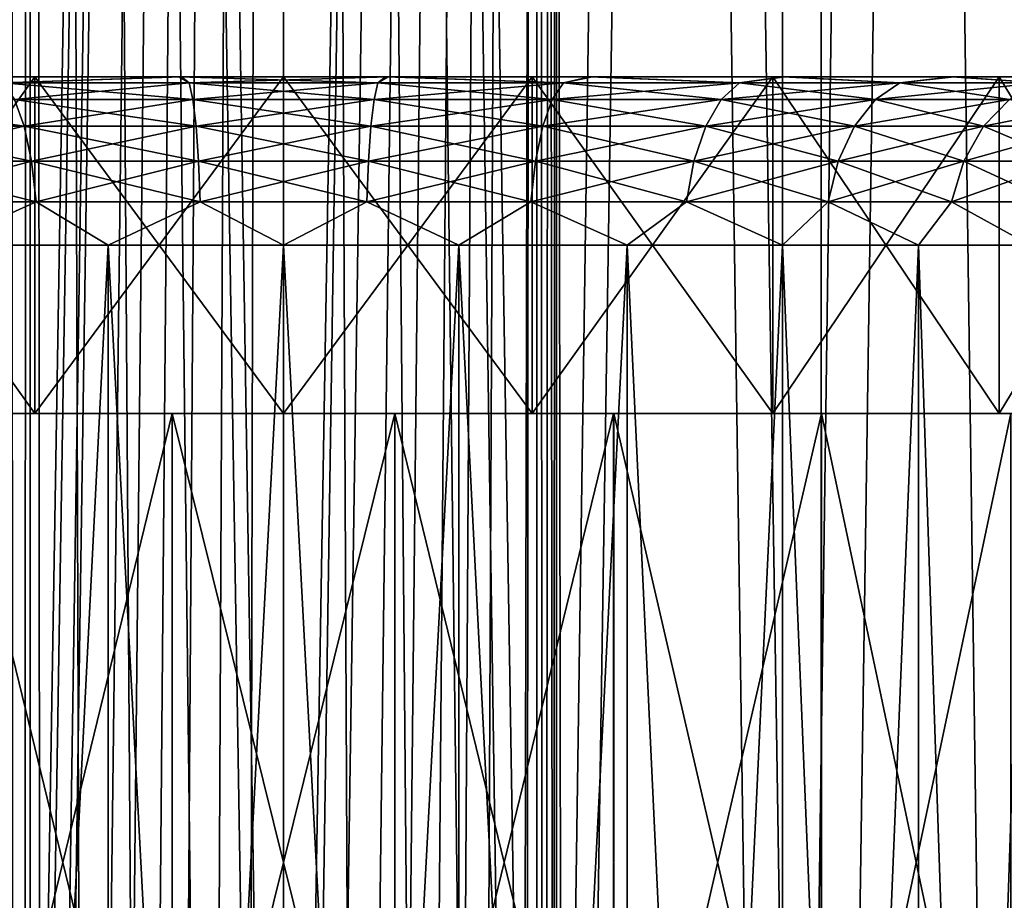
# Model space of a CAD drawing. Header units: millimetres. Extents: x -27 to 78, y -1 to 325.
# Tile 103 of 128: x -2 to 6, y 145 to 153. Entities that reach past the tile are written whole.
import ezdxf

# ---------------------------------------------------------------- set-up
doc = ezdxf.new("R2010")
doc.units = ezdxf.units.MM
doc.header["$LTSCALE"] = 65.185185
for name, color, linetype in [('124', 7, 'CONTINUOUS'), ('125', 7, 'CONTINUOUS'), ('126', 7, 'CONTINUOUS'), ('127', 7, 'CONTINUOUS'), ('221', 7, 'CONTINUOUS'), ('222', 7, 'CONTINUOUS'), ('50', 7, 'CONTINUOUS'), ('51', 7, 'CONTINUOUS'), ('52', 7, 'CONTINUOUS'), ('53', 7, 'CONTINUOUS'), ('54', 7, 'CONTINUOUS'), ('55', 7, 'CONTINUOUS'), ('56', 7, 'CONTINUOUS'), ('57', 7, 'CONTINUOUS')]:
    doc.layers.add(name, color=color, linetype=linetype)

msp = doc.modelspace()

# ---------------------------------------------------------------- linework, layer by layer
at = {"layer": '124', "color": 7, "linetype": 'CONTINUOUS', "true_color": 0x96918c}
for points in [[(-2.4309, 121.4, 13.7873), (0, 121.4, 14), (-2.4311, 271.4, 13.7873), (-2.4309, 121.4, 13.7873)], [(-2.4311, 271.4, 13.7873), (0, 121.4, 14), (0, 271.4, 14), (-2.4311, 271.4, 13.7873)], [(0, 121.4, 14), (2.4309, 121.4, 13.7873), (0, 271.4, 14), (0, 121.4, 14)], [(0, 271.4, 14), (2.4309, 121.4, 13.7873), (2.4311, 271.4, 13.7873), (0, 271.4, 14)], [(2.4309, 121.4, 13.7873), (4.7881, 121.4, 13.1558), (2.4311, 271.4, 13.7873), (2.4309, 121.4, 13.7873)], [(2.4311, 271.4, 13.7873), (4.7881, 121.4, 13.1558), (4.7883, 271.4, 13.1557), (2.4311, 271.4, 13.7873)], [(4.7881, 121.4, 13.1558), (7, 121.4, 12.1244), (4.7883, 271.4, 13.1557), (4.7881, 121.4, 13.1558)], [(4.7883, 271.4, 13.1557), (7, 121.4, 12.1244), (7, 271.4, 12.1244), (4.7883, 271.4, 13.1557)]]:
    msp.add_3dface(points, dxfattribs=at)
at = {"layer": '125', "color": 7, "linetype": 'CONTINUOUS', "true_color": 0x96918c}
for points in [[(-2.4311, 271.4, -13.7873), (0, 271.4, -14), (-2.4088, 125.9003, -13.7912), (-2.4311, 271.4, -13.7873)], [(-2.4088, 125.9003, -13.7912), (0, 271.4, -14), (-2.3351, 126.4373, -13.8039), (-2.4088, 125.9003, -13.7912)], [(-2.3351, 126.4373, -13.8039), (0, 271.4, -14), (-2.1136, 126.9509, -13.8395), (-2.3351, 126.4373, -13.8039)], [(-2.1136, 126.9509, -13.8395), (0, 271.4, -14), (-1.7455, 127.4119, -13.8908), (-2.1136, 126.9509, -13.8395)], [(-1.7455, 127.4119, -13.8908), (0, 271.4, -14), (-1.5104, 127.6102, -13.9183), (-1.7455, 127.4119, -13.8908)], [(-1.5104, 127.6102, -13.9183), (0, 271.4, -14), (-1.2468, 127.7797, -13.9444), (-1.5104, 127.6102, -13.9183)], [(-1.2468, 127.7797, -13.9444), (0, 271.4, -14), (-0.9582, 127.9167, -13.9672), (-1.2468, 127.7797, -13.9444)], [(-0.9582, 127.9167, -13.9672), (0, 271.4, -14), (-0.6488, 128.0178, -13.985), (-0.9582, 127.9167, -13.9672)], [(-0.6488, 128.0178, -13.985), (0, 271.4, -14), (-0.3264, 128.0795, -13.9962), (-0.6488, 128.0178, -13.985)], [(0, 271.4, -14), (0, 128.1, -14), (-0.3264, 128.0795, -13.9962), (0, 271.4, -14)], [(0, 271.4, -14), (2.4311, 271.4, -13.7873), (0, 128.1, -14), (0, 271.4, -14)], [(0, 128.1, -14), (2.4311, 271.4, -13.7873), (0.3264, 128.0795, -13.9962), (0, 128.1, -14)], [(0.3264, 128.0795, -13.9962), (2.4311, 271.4, -13.7873), (0.6486, 128.0179, -13.985), (0.3264, 128.0795, -13.9962)], [(0.6486, 128.0179, -13.985), (2.4311, 271.4, -13.7873), (0.9576, 127.9169, -13.9672), (0.6486, 128.0179, -13.985)], [(0.9576, 127.9169, -13.9672), (2.4311, 271.4, -13.7873), (1.2462, 127.7801, -13.9444), (0.9576, 127.9169, -13.9672)], [(1.2462, 127.7801, -13.9444), (2.4311, 271.4, -13.7873), (1.5099, 127.6105, -13.9183), (1.2462, 127.7801, -13.9444)], [(1.5099, 127.6105, -13.9183), (2.4311, 271.4, -13.7873), (1.7451, 127.4123, -13.8908), (1.5099, 127.6105, -13.9183)], [(1.7451, 127.4123, -13.8908), (2.4311, 271.4, -13.7873), (2.1133, 126.9515, -13.8396), (1.7451, 127.4123, -13.8908)], [(2.1133, 126.9515, -13.8396), (2.4311, 271.4, -13.7873), (2.335, 126.4375, -13.8039), (2.1133, 126.9515, -13.8396)], [(2.335, 126.4375, -13.8039), (2.4311, 271.4, -13.7873), (2.4088, 125.8997, -13.7912), (2.335, 126.4375, -13.8039)], [(2.4311, 271.4, -13.7873), (2.4309, 121.4, -13.7873), (2.4088, 125.8997, -13.7912), (2.4311, 271.4, -13.7873)], [(4.7881, 121.4, -13.1558), (2.4309, 121.4, -13.7873), (4.7883, 271.4, -13.1557), (4.7881, 121.4, -13.1558)], [(4.7883, 271.4, -13.1557), (2.4309, 121.4, -13.7873), (2.4311, 271.4, -13.7873), (4.7883, 271.4, -13.1557)], [(7, 121.4, -12.1244), (4.7881, 121.4, -13.1558), (7, 271.4, -12.1244), (7, 121.4, -12.1244)], [(7, 271.4, -12.1244), (4.7881, 121.4, -13.1558), (4.7883, 271.4, -13.1557), (7, 271.4, -12.1244)]]:
    msp.add_3dface(points, dxfattribs=at)
at = {"layer": '126', "color": 7, "linetype": 'CONTINUOUS', "true_color": 0x96918c}
for points in [[(-4.4463, 271.4, 12.216), (-2.2574, 271.4, 12.8025), (-4.4463, 121.4, 12.216), (-4.4463, 271.4, 12.216)], [(-4.4463, 121.4, 12.216), (-2.2574, 271.4, 12.8025), (-2.2576, 121.4, 12.8025), (-4.4463, 121.4, 12.216)], [(-2.2574, 271.4, 12.8025), (0, 271.4, 13), (-2.2576, 121.4, 12.8025), (-2.2574, 271.4, 12.8025)], [(-2.2576, 121.4, 12.8025), (0, 271.4, 13), (0, 121.4, 13), (-2.2576, 121.4, 12.8025)], [(0, 271.4, 13), (2.2574, 271.4, 12.8025), (0, 121.4, 13), (0, 271.4, 13)], [(0, 121.4, 13), (2.2574, 271.4, 12.8025), (2.2576, 121.4, 12.8025), (0, 121.4, 13)], [(2.2574, 271.4, 12.8025), (4.4463, 271.4, 12.216), (2.2576, 121.4, 12.8025), (2.2574, 271.4, 12.8025)], [(2.2576, 121.4, 12.8025), (4.4463, 271.4, 12.216), (4.4463, 121.4, 12.216), (2.2576, 121.4, 12.8025)], [(4.4463, 271.4, 12.216), (6.5, 271.4, 11.2583), (4.4463, 121.4, 12.216), (4.4463, 271.4, 12.216)], [(4.4463, 121.4, 12.216), (6.5, 271.4, 11.2583), (6.4999, 121.4, 11.2584), (4.4463, 121.4, 12.216)]]:
    msp.add_3dface(points, dxfattribs=at)
at = {"layer": '127', "color": 7, "linetype": 'CONTINUOUS', "true_color": 0x96918c}
for points in [[(-2.2574, 271.4, -12.8025), (-4.4463, 271.4, -12.216), (-2.3081, 126.8603, -12.7935), (-2.2574, 271.4, -12.8025)], [(-2.3081, 126.8603, -12.7935), (-4.4463, 271.4, -12.216), (-2.4148, 126.547, -12.7738), (-2.3081, 126.8603, -12.7935)], [(-2.1618, 127.1556, -12.819), (-2.2574, 271.4, -12.8025), (-2.3081, 126.8603, -12.7935), (-2.1618, 127.1556, -12.819)], [(0, 271.4, -13), (-2.2574, 271.4, -12.8025), (-0.0008, 128.4, -13), (0, 271.4, -13)], [(-0.0008, 128.4, -13), (-2.2574, 271.4, -12.8025), (-0.6421, 128.3161, -12.9841), (-0.0008, 128.4, -13)], [(-0.6421, 128.3161, -12.9841), (-2.2574, 271.4, -12.8025), (-1.2432, 128.069, -12.9404), (-0.6421, 128.3161, -12.9841)], [(-1.2432, 128.069, -12.9404), (-2.2574, 271.4, -12.8025), (-1.7626, 127.6729, -12.88), (-1.2432, 128.069, -12.9404)], [(-1.7626, 127.6729, -12.88), (-2.2574, 271.4, -12.8025), (-2.1618, 127.1556, -12.819), (-1.7626, 127.6729, -12.88)], [(0.6402, 128.3166, -12.9842), (0, 271.4, -13), (-0.0008, 128.4, -13), (0.6402, 128.3166, -12.9842)], [(2.2574, 271.4, -12.8025), (0, 271.4, -13), (2.161, 127.157, -12.8191), (2.2574, 271.4, -12.8025)], [(2.161, 127.157, -12.8191), (0, 271.4, -13), (1.7612, 127.6742, -12.8801), (2.161, 127.157, -12.8191)], [(1.7612, 127.6742, -12.8801), (0, 271.4, -13), (1.2415, 128.0699, -12.9406), (1.7612, 127.6742, -12.8801)], [(1.2415, 128.0699, -12.9406), (0, 271.4, -13), (0.6402, 128.3166, -12.9842), (1.2415, 128.0699, -12.9406)], [(2.3077, 126.8612, -12.7935), (2.2574, 271.4, -12.8025), (2.161, 127.157, -12.8191), (2.3077, 126.8612, -12.7935)], [(4.4463, 271.4, -12.216), (2.2574, 271.4, -12.8025), (4.4463, 121.4, -12.216), (4.4463, 271.4, -12.216)], [(4.4463, 121.4, -12.216), (2.2574, 271.4, -12.8025), (2.5, 125.9, -12.7574), (4.4463, 121.4, -12.216)], [(2.5, 125.9, -12.7574), (2.2574, 271.4, -12.8025), (2.4147, 126.5473, -12.7738), (2.5, 125.9, -12.7574)], [(2.4147, 126.5473, -12.7738), (2.2574, 271.4, -12.8025), (2.3077, 126.8612, -12.7935), (2.4147, 126.5473, -12.7738)], [(6.5, 271.4, -11.2583), (4.4463, 271.4, -12.216), (6.4999, 121.4, -11.2584), (6.5, 271.4, -11.2583)], [(6.4999, 121.4, -11.2584), (4.4463, 271.4, -12.216), (4.4463, 121.4, -12.216), (6.4999, 121.4, -11.2584)]]:
    msp.add_3dface(points, dxfattribs=at)
at = {"layer": '221', "color": 7, "linetype": 'CONTINUOUS', "true_color": 0x96918c}
for points in [[(-1.5607, 150.9, -7.8463), (-3.0615, 150.9, -7.391), (-1.5609, 121.4, -7.8462), (-1.5607, 150.9, -7.8463)], [(-3.0615, 150.9, -7.391), (-3.0615, 121.4, -7.391), (-1.5609, 121.4, -7.8462), (-3.0615, 150.9, -7.391)], [(-1.5607, 150.9, -7.8463), (-1.5609, 121.4, -7.8462), (0, 121.4, -8), (-1.5607, 150.9, -7.8463)], [(0, 150.9, -8), (-1.5607, 150.9, -7.8463), (0, 121.4, -8), (0, 150.9, -8)], [(1.5607, 150.9, -7.8463), (0, 150.9, -8), (1.5609, 121.4, -7.8462), (1.5607, 150.9, -7.8463)], [(0, 150.9, -8), (0, 121.4, -8), (1.5609, 121.4, -7.8462), (0, 150.9, -8)], [(3.0615, 150.9, -7.391), (1.5607, 150.9, -7.8463), (3.0615, 121.4, -7.391), (3.0615, 150.9, -7.391)], [(1.5607, 150.9, -7.8463), (1.5609, 121.4, -7.8462), (3.0615, 121.4, -7.391), (1.5607, 150.9, -7.8463)], [(4.4446, 150.9, -6.6518), (3.0615, 150.9, -7.391), (4.4444, 121.4, -6.6518), (4.4446, 150.9, -6.6518)], [(3.0615, 150.9, -7.391), (3.0615, 121.4, -7.391), (4.4444, 121.4, -6.6518), (3.0615, 150.9, -7.391)], [(4.4446, 150.9, -6.6518), (4.4444, 121.4, -6.6518), (5.6569, 121.4, -5.6569), (4.4446, 150.9, -6.6518)], [(5.6569, 150.9, -5.6569), (4.4446, 150.9, -6.6518), (5.6569, 121.4, -5.6569), (5.6569, 150.9, -5.6569)], [(6.6518, 150.9, -4.4446), (5.6569, 150.9, -5.6569), (6.6518, 121.4, -4.4444), (6.6518, 150.9, -4.4446)], [(5.6569, 150.9, -5.6569), (5.6569, 121.4, -5.6569), (6.6518, 121.4, -4.4444), (5.6569, 150.9, -5.6569)]]:
    msp.add_3dface(points, dxfattribs=at)
at = {"layer": '222', "color": 7, "linetype": 'CONTINUOUS', "true_color": 0x96918c}
for points in [[(-3.0615, 150.9, 7.391), (-1.5607, 150.9, 7.8463), (-3.0615, 121.4, 7.391), (-3.0615, 150.9, 7.391)], [(-1.5607, 150.9, 7.8463), (-1.5609, 121.4, 7.8462), (-3.0615, 121.4, 7.391), (-1.5607, 150.9, 7.8463)], [(-1.5607, 150.9, 7.8463), (0, 150.9, 8), (-1.5609, 121.4, 7.8462), (-1.5607, 150.9, 7.8463)], [(0, 150.9, 8), (0, 121.4, 8), (-1.5609, 121.4, 7.8462), (0, 150.9, 8)], [(0, 150.9, 8), (1.5607, 150.9, 7.8463), (0, 121.4, 8), (0, 150.9, 8)], [(1.5607, 150.9, 7.8463), (1.5609, 121.4, 7.8462), (0, 121.4, 8), (1.5607, 150.9, 7.8463)], [(1.5607, 150.9, 7.8463), (3.0615, 150.9, 7.391), (1.5609, 121.4, 7.8462), (1.5607, 150.9, 7.8463)], [(3.0615, 150.9, 7.391), (3.0615, 121.4, 7.391), (1.5609, 121.4, 7.8462), (3.0615, 150.9, 7.391)], [(3.0615, 150.9, 7.391), (4.4446, 150.9, 6.6518), (3.0615, 121.4, 7.391), (3.0615, 150.9, 7.391)], [(4.4446, 150.9, 6.6518), (4.4444, 121.4, 6.6518), (3.0615, 121.4, 7.391), (4.4446, 150.9, 6.6518)], [(4.4446, 150.9, 6.6518), (5.6569, 150.9, 5.6569), (4.4444, 121.4, 6.6518), (4.4446, 150.9, 6.6518)], [(5.6569, 150.9, 5.6569), (5.6569, 121.4, 5.6569), (4.4444, 121.4, 6.6518), (5.6569, 150.9, 5.6569)], [(5.6569, 150.9, 5.6569), (6.6518, 150.9, 4.4446), (5.6569, 121.4, 5.6569), (5.6569, 150.9, 5.6569)], [(6.6518, 150.9, 4.4446), (6.6518, 121.4, 4.4444), (5.6569, 121.4, 5.6569), (6.6518, 150.9, 4.4446)]]:
    msp.add_3dface(points, dxfattribs=at)
at = {"layer": '50', "color": 7, "linetype": 'CONTINUOUS', "true_color": 0x96918c}
for points in [[(-0.9319, 152.4, -9.4541), (-2.7515, 152.4, -9.0927), (-2.4936, 152.3489, -8.7639), (-0.9319, 152.4, -9.4541)], [(-0.8407, 152.3489, -9.0729), (-0.9319, 152.4, -9.4541), (-2.4936, 152.3489, -8.7639), (-0.8407, 152.3489, -9.0729)], [(-0.8407, 152.3489, -9.0729), (-2.4936, 152.3489, -8.7639), (-0.8073, 152.1988, -8.7123), (-0.8407, 152.3489, -9.0729)], [(-0.8073, 152.1988, -8.7123), (-2.4936, 152.3489, -8.7639), (-2.3945, 152.1988, -8.4156), (-0.8073, 152.1988, -8.7123)], [(0.9087, 152.4, -9.4564), (-0.9319, 152.4, -9.4541), (0.8407, 152.3489, -9.0729), (0.9087, 152.4, -9.4564)], [(0.8407, 152.3489, -9.0729), (-0.9319, 152.4, -9.4541), (-0.8407, 152.3489, -9.0729), (0.8407, 152.3489, -9.0729)], [(0.8407, 152.3489, -9.0729), (-0.8407, 152.3489, -9.0729), (0.8073, 152.1988, -8.7123), (0.8407, 152.3489, -9.0729)], [(0.8073, 152.1988, -8.7123), (-0.8407, 152.3489, -9.0729), (-0.8073, 152.1988, -8.7123), (0.8073, 152.1988, -8.7123)], [(2.3945, 152.1988, -8.4156), (0.8407, 152.3489, -9.0729), (0.8073, 152.1988, -8.7123), (2.3945, 152.1988, -8.4156)], [(2.4936, 152.3489, -8.7639), (0.9087, 152.4, -9.4564), (0.8407, 152.3489, -9.0729), (2.4936, 152.3489, -8.7639)], [(2.4936, 152.3489, -8.7639), (0.8407, 152.3489, -9.0729), (2.3945, 152.1988, -8.4156), (2.4936, 152.3489, -8.7639)], [(2.7288, 152.4, -9.0995), (0.9087, 152.4, -9.4564), (2.4936, 152.3489, -8.7639), (2.7288, 152.4, -9.0995)], [(3.9001, 152.1988, -7.8324), (2.4936, 152.3489, -8.7639), (2.3945, 152.1988, -8.4156), (3.9001, 152.1988, -7.8324)], [(4.0615, 152.3489, -8.1565), (2.7288, 152.4, -9.0995), (2.4936, 152.3489, -8.7639), (4.0615, 152.3489, -8.1565)], [(4.0615, 152.3489, -8.1565), (2.4936, 152.3489, -8.7639), (3.9001, 152.1988, -7.8324), (4.0615, 152.3489, -8.1565)], [(4.4472, 152.4, -8.3948), (2.7288, 152.4, -9.0995), (4.0615, 152.3489, -8.1565), (4.4472, 152.4, -8.3948)], [(5.2728, 152.1988, -6.9824), (4.0615, 152.3489, -8.1565), (3.9001, 152.1988, -7.8324), (5.2728, 152.1988, -6.9824)], [(5.4911, 152.3489, -7.2714), (4.4472, 152.4, -8.3948), (4.0615, 152.3489, -8.1565), (5.4911, 152.3489, -7.2714)], [(5.4911, 152.3489, -7.2714), (4.0615, 152.3489, -8.1565), (5.2728, 152.1988, -6.9824), (5.4911, 152.3489, -7.2714)], [(5.9545, 152.4, -7.402), (4.4472, 152.4, -8.3948), (5.4911, 152.3489, -7.2714), (5.9545, 152.4, -7.402)], [(6.4661, 152.1988, -5.8946), (5.4911, 152.3489, -7.2714), (5.2728, 152.1988, -6.9824), (6.4661, 152.1988, -5.8946)], [(6.7337, 152.3489, -6.1386), (5.9545, 152.4, -7.402), (5.4911, 152.3489, -7.2714), (6.7337, 152.3489, -6.1386)], [(6.7337, 152.3489, -6.1386), (5.4911, 152.3489, -7.2714), (6.4661, 152.1988, -5.8946), (6.7337, 152.3489, -6.1386)], [(7.1887, 152.4, -6.2108), (5.9545, 152.4, -7.402), (6.7337, 152.3489, -6.1386), (7.1887, 152.4, -6.2108)], [(-2.3945, 152.1988, -8.4156), (-3.9001, 152.1988, -7.8324), (-2.3094, 151.9601, -8.1166), (-2.3945, 152.1988, -8.4156)], [(-2.3094, 151.9601, -8.1166), (-3.9001, 152.1988, -7.8324), (-3.7615, 151.9601, -7.5541), (-2.3094, 151.9601, -8.1166)], [(-0.8073, 152.1988, -8.7123), (-2.3945, 152.1988, -8.4156), (-0.7786, 151.9601, -8.4028), (-0.8073, 152.1988, -8.7123)], [(-0.7786, 151.9601, -8.4028), (-2.3945, 152.1988, -8.4156), (-2.3094, 151.9601, -8.1166), (-0.7786, 151.9601, -8.4028)], [(0.8073, 152.1988, -8.7123), (-0.8073, 152.1988, -8.7123), (0.7786, 151.9601, -8.4028), (0.8073, 152.1988, -8.7123)], [(0.7786, 151.9601, -8.4028), (-0.8073, 152.1988, -8.7123), (-0.7786, 151.9601, -8.4028), (0.7786, 151.9601, -8.4028)], [(2.3094, 151.9601, -8.1166), (0.8073, 152.1988, -8.7123), (0.7786, 151.9601, -8.4028), (2.3094, 151.9601, -8.1166)], [(2.3945, 152.1988, -8.4156), (0.8073, 152.1988, -8.7123), (2.3094, 151.9601, -8.1166), (2.3945, 152.1988, -8.4156)], [(3.7615, 151.9601, -7.5541), (2.3945, 152.1988, -8.4156), (2.3094, 151.9601, -8.1166), (3.7615, 151.9601, -7.5541)], [(3.9001, 152.1988, -7.8324), (2.3945, 152.1988, -8.4156), (3.7615, 151.9601, -7.5541), (3.9001, 152.1988, -7.8324)], [(5.0855, 151.9601, -6.7343), (3.9001, 152.1988, -7.8324), (3.7615, 151.9601, -7.5541), (5.0855, 151.9601, -6.7343)], [(5.2728, 152.1988, -6.9824), (3.9001, 152.1988, -7.8324), (5.0855, 151.9601, -6.7343), (5.2728, 152.1988, -6.9824)], [(6.2363, 151.9601, -5.6852), (5.2728, 152.1988, -6.9824), (5.0855, 151.9601, -6.7343), (6.2363, 151.9601, -5.6852)], [(6.4661, 152.1988, -5.8946), (5.2728, 152.1988, -6.9824), (6.2363, 151.9601, -5.6852), (6.4661, 152.1988, -5.8946)], [(7.1748, 151.9601, -4.4424), (6.4661, 152.1988, -5.8946), (6.2363, 151.9601, -5.6852), (7.1748, 151.9601, -4.4424)], [(-2.3094, 151.9601, -8.1166), (-3.7615, 151.9601, -7.5541), (-2.2441, 151.649, -7.8873), (-2.3094, 151.9601, -8.1166)], [(-2.2441, 151.649, -7.8873), (-3.7615, 151.9601, -7.5541), (-3.6552, 151.649, -7.3407), (-2.2441, 151.649, -7.8873)], [(-0.7786, 151.9601, -8.4028), (-2.3094, 151.9601, -8.1166), (-0.7566, 151.649, -8.1654), (-0.7786, 151.9601, -8.4028)], [(-0.7566, 151.649, -8.1654), (-2.3094, 151.9601, -8.1166), (-2.2441, 151.649, -7.8873), (-0.7566, 151.649, -8.1654)], [(0.7786, 151.9601, -8.4028), (-0.7786, 151.9601, -8.4028), (0.7566, 151.649, -8.1654), (0.7786, 151.9601, -8.4028)], [(0.7566, 151.649, -8.1654), (-0.7786, 151.9601, -8.4028), (-0.7566, 151.649, -8.1654), (0.7566, 151.649, -8.1654)], [(2.2441, 151.649, -7.8873), (0.7786, 151.9601, -8.4028), (0.7566, 151.649, -8.1654), (2.2441, 151.649, -7.8873)], [(2.3094, 151.9601, -8.1166), (0.7786, 151.9601, -8.4028), (2.2441, 151.649, -7.8873), (2.3094, 151.9601, -8.1166)], [(3.6552, 151.649, -7.3407), (2.3094, 151.9601, -8.1166), (2.2441, 151.649, -7.8873), (3.6552, 151.649, -7.3407)], [(3.7615, 151.9601, -7.5541), (2.3094, 151.9601, -8.1166), (3.6552, 151.649, -7.3407), (3.7615, 151.9601, -7.5541)], [(4.9418, 151.649, -6.544), (3.7615, 151.9601, -7.5541), (3.6552, 151.649, -7.3407), (4.9418, 151.649, -6.544)], [(5.0855, 151.9601, -6.7343), (3.7615, 151.9601, -7.5541), (4.9418, 151.649, -6.544), (5.0855, 151.9601, -6.7343)], [(6.0601, 151.649, -5.5246), (5.0855, 151.9601, -6.7343), (4.9418, 151.649, -6.544), (6.0601, 151.649, -5.5246)], [(6.2363, 151.9601, -5.6852), (5.0855, 151.9601, -6.7343), (6.0601, 151.649, -5.5246), (6.2363, 151.9601, -5.6852)], [(6.9721, 151.649, -4.3169), (6.2363, 151.9601, -5.6852), (6.0601, 151.649, -5.5246), (6.9721, 151.649, -4.3169)], [(7.1748, 151.9601, -4.4424), (6.2363, 151.9601, -5.6852), (6.9721, 151.649, -4.3169), (7.1748, 151.9601, -4.4424)], [(-2.2441, 151.649, -7.8873), (-3.6552, 151.649, -7.3407), (-2.2032, 151.2867, -7.7434), (-2.2441, 151.649, -7.8873)], [(-2.2032, 151.2867, -7.7434), (-3.6552, 151.649, -7.3407), (-3.5885, 151.2867, -7.2067), (-2.2032, 151.2867, -7.7434)], [(-0.7566, 151.649, -8.1654), (-2.2441, 151.649, -7.8873), (-0.7428, 151.2867, -8.0164), (-0.7566, 151.649, -8.1654)], [(-0.7428, 151.2867, -8.0164), (-2.2441, 151.649, -7.8873), (-2.2032, 151.2867, -7.7434), (-0.7428, 151.2867, -8.0164)], [(0.7566, 151.649, -8.1654), (-0.7566, 151.649, -8.1654), (0.7428, 151.2867, -8.0164), (0.7566, 151.649, -8.1654)], [(0.7428, 151.2867, -8.0164), (-0.7566, 151.649, -8.1654), (-0.7428, 151.2867, -8.0164), (0.7428, 151.2867, -8.0164)], [(2.2032, 151.2867, -7.7434), (0.7566, 151.649, -8.1654), (0.7428, 151.2867, -8.0164), (2.2032, 151.2867, -7.7434)], [(2.2441, 151.649, -7.8873), (0.7566, 151.649, -8.1654), (2.2032, 151.2867, -7.7434), (2.2441, 151.649, -7.8873)], [(3.5885, 151.2867, -7.2067), (2.2441, 151.649, -7.8873), (2.2032, 151.2867, -7.7434), (3.5885, 151.2867, -7.2067)], [(3.6552, 151.649, -7.3407), (2.2441, 151.649, -7.8873), (3.5885, 151.2867, -7.2067), (3.6552, 151.649, -7.3407)], [(4.8516, 151.2867, -6.4246), (3.6552, 151.649, -7.3407), (3.5885, 151.2867, -7.2067), (4.8516, 151.2867, -6.4246)], [(4.9418, 151.649, -6.544), (3.6552, 151.649, -7.3407), (4.8516, 151.2867, -6.4246), (4.9418, 151.649, -6.544)], [(5.9495, 151.2867, -5.4237), (4.9418, 151.649, -6.544), (4.8516, 151.2867, -6.4246), (5.9495, 151.2867, -5.4237)], [(6.0601, 151.649, -5.5246), (4.9418, 151.649, -6.544), (5.9495, 151.2867, -5.4237), (6.0601, 151.649, -5.5246)], [(6.8448, 151.2867, -4.2382), (6.0601, 151.649, -5.5246), (5.9495, 151.2867, -5.4237), (6.8448, 151.2867, -4.2382)], [(6.9721, 151.649, -4.3169), (6.0601, 151.649, -5.5246), (6.8448, 151.2867, -4.2382), (6.9721, 151.649, -4.3169)], [(-2.2032, 151.2867, -7.7434), (-3.5885, 151.2867, -7.2067), (-3.0615, 150.9, -7.391), (-2.2032, 151.2867, -7.7434)], [(-1.5607, 150.9, -7.8463), (-2.2032, 151.2867, -7.7434), (-3.0615, 150.9, -7.391), (-1.5607, 150.9, -7.8463)], [(-0.7428, 151.2867, -8.0164), (-2.2032, 151.2867, -7.7434), (-1.5607, 150.9, -7.8463), (-0.7428, 151.2867, -8.0164)], [(0, 150.9, -8), (-0.7428, 151.2867, -8.0164), (-1.5607, 150.9, -7.8463), (0, 150.9, -8)], [(0.7428, 151.2867, -8.0164), (-0.7428, 151.2867, -8.0164), (0, 150.9, -8), (0.7428, 151.2867, -8.0164)], [(1.5607, 150.9, -7.8463), (0.7428, 151.2867, -8.0164), (0, 150.9, -8), (1.5607, 150.9, -7.8463)], [(2.2032, 151.2867, -7.7434), (0.7428, 151.2867, -8.0164), (1.5607, 150.9, -7.8463), (2.2032, 151.2867, -7.7434)], [(3.0615, 150.9, -7.391), (2.2032, 151.2867, -7.7434), (1.5607, 150.9, -7.8463), (3.0615, 150.9, -7.391)], [(3.5885, 151.2867, -7.2067), (2.2032, 151.2867, -7.7434), (3.0615, 150.9, -7.391), (3.5885, 151.2867, -7.2067)], [(4.4446, 150.9, -6.6518), (3.5885, 151.2867, -7.2067), (3.0615, 150.9, -7.391), (4.4446, 150.9, -6.6518)], [(4.8516, 151.2867, -6.4246), (3.5885, 151.2867, -7.2067), (4.4446, 150.9, -6.6518), (4.8516, 151.2867, -6.4246)], [(5.6569, 150.9, -5.6569), (4.8516, 151.2867, -6.4246), (4.4446, 150.9, -6.6518), (5.6569, 150.9, -5.6569)], [(5.9495, 151.2867, -5.4237), (4.8516, 151.2867, -6.4246), (5.6569, 150.9, -5.6569), (5.9495, 151.2867, -5.4237)], [(6.6518, 150.9, -4.4446), (5.9495, 151.2867, -5.4237), (5.6569, 150.9, -5.6569), (6.6518, 150.9, -4.4446)], [(6.8448, 151.2867, -4.2382), (5.9495, 151.2867, -5.4237), (6.6518, 150.9, -4.4446), (6.8448, 151.2867, -4.2382)]]:
    msp.add_3dface(points, dxfattribs=at)
at = {"layer": '51', "color": 7, "linetype": 'CONTINUOUS', "true_color": 0x96918c}
for points in [[(-0.9087, 152.4, 9.4564), (-2.4936, 152.3489, 8.7639), (-2.7288, 152.4, 9.0995), (-0.9087, 152.4, 9.4564)], [(-0.8407, 152.3489, 9.0729), (-2.4936, 152.3489, 8.7639), (-0.9087, 152.4, 9.4564), (-0.8407, 152.3489, 9.0729)], [(-0.8407, 152.3489, 9.0729), (-2.3945, 152.1988, 8.4156), (-2.4936, 152.3489, 8.7639), (-0.8407, 152.3489, 9.0729)], [(-0.8073, 152.1988, 8.7123), (-2.3945, 152.1988, 8.4156), (-0.8407, 152.3489, 9.0729), (-0.8073, 152.1988, 8.7123)], [(0.9319, 152.4, 9.4541), (-0.8407, 152.3489, 9.0729), (-0.9087, 152.4, 9.4564), (0.9319, 152.4, 9.4541)], [(0.8407, 152.3489, 9.0729), (-0.8407, 152.3489, 9.0729), (0.9319, 152.4, 9.4541), (0.8407, 152.3489, 9.0729)], [(0.8407, 152.3489, 9.0729), (-0.8073, 152.1988, 8.7123), (-0.8407, 152.3489, 9.0729), (0.8407, 152.3489, 9.0729)], [(0.8073, 152.1988, 8.7123), (-0.8073, 152.1988, 8.7123), (0.8407, 152.3489, 9.0729), (0.8073, 152.1988, 8.7123)], [(2.3945, 152.1988, 8.4156), (0.8073, 152.1988, 8.7123), (2.4936, 152.3489, 8.7639), (2.3945, 152.1988, 8.4156)], [(2.4936, 152.3489, 8.7639), (0.8073, 152.1988, 8.7123), (0.8407, 152.3489, 9.0729), (2.4936, 152.3489, 8.7639)], [(2.4936, 152.3489, 8.7639), (0.8407, 152.3489, 9.0729), (0.9319, 152.4, 9.4541), (2.4936, 152.3489, 8.7639)], [(2.7515, 152.4, 9.0927), (2.4936, 152.3489, 8.7639), (0.9319, 152.4, 9.4541), (2.7515, 152.4, 9.0927)], [(3.9001, 152.1988, 7.8324), (2.3945, 152.1988, 8.4156), (4.0615, 152.3489, 8.1565), (3.9001, 152.1988, 7.8324)], [(4.0615, 152.3489, 8.1565), (2.3945, 152.1988, 8.4156), (2.4936, 152.3489, 8.7639), (4.0615, 152.3489, 8.1565)], [(4.0615, 152.3489, 8.1565), (2.4936, 152.3489, 8.7639), (2.7515, 152.4, 9.0927), (4.0615, 152.3489, 8.1565)], [(4.4695, 152.4, 8.383), (4.0615, 152.3489, 8.1565), (2.7515, 152.4, 9.0927), (4.4695, 152.4, 8.383)], [(5.2728, 152.1988, 6.9824), (3.9001, 152.1988, 7.8324), (5.4911, 152.3489, 7.2714), (5.2728, 152.1988, 6.9824)], [(5.4911, 152.3489, 7.2714), (3.9001, 152.1988, 7.8324), (4.0615, 152.3489, 8.1565), (5.4911, 152.3489, 7.2714)], [(5.4911, 152.3489, 7.2714), (4.0615, 152.3489, 8.1565), (4.4695, 152.4, 8.383), (5.4911, 152.3489, 7.2714)], [(5.975, 152.4, 7.3855), (5.4911, 152.3489, 7.2714), (4.4695, 152.4, 8.383), (5.975, 152.4, 7.3855)], [(6.4661, 152.1988, 5.8946), (5.2728, 152.1988, 6.9824), (6.7337, 152.3489, 6.1386), (6.4661, 152.1988, 5.8946)], [(6.7337, 152.3489, 6.1386), (5.2728, 152.1988, 6.9824), (5.4911, 152.3489, 7.2714), (6.7337, 152.3489, 6.1386)], [(6.7337, 152.3489, 6.1386), (5.4911, 152.3489, 7.2714), (5.975, 152.4, 7.3855), (6.7337, 152.3489, 6.1386)], [(7.2041, 152.4, 6.1931), (6.7337, 152.3489, 6.1386), (5.975, 152.4, 7.3855), (7.2041, 152.4, 6.1931)], [(-2.3094, 151.9601, 8.1166), (-3.7615, 151.9601, 7.5541), (-2.3945, 152.1988, 8.4156), (-2.3094, 151.9601, 8.1166)], [(-0.8073, 152.1988, 8.7123), (-2.3094, 151.9601, 8.1166), (-2.3945, 152.1988, 8.4156), (-0.8073, 152.1988, 8.7123)], [(-0.7786, 151.9601, 8.4028), (-2.3094, 151.9601, 8.1166), (-0.8073, 152.1988, 8.7123), (-0.7786, 151.9601, 8.4028)], [(0.8073, 152.1988, 8.7123), (-0.7786, 151.9601, 8.4028), (-0.8073, 152.1988, 8.7123), (0.8073, 152.1988, 8.7123)], [(0.7786, 151.9601, 8.4028), (-0.7786, 151.9601, 8.4028), (0.8073, 152.1988, 8.7123), (0.7786, 151.9601, 8.4028)], [(2.3094, 151.9601, 8.1166), (0.7786, 151.9601, 8.4028), (2.3945, 152.1988, 8.4156), (2.3094, 151.9601, 8.1166)], [(2.3945, 152.1988, 8.4156), (0.7786, 151.9601, 8.4028), (0.8073, 152.1988, 8.7123), (2.3945, 152.1988, 8.4156)], [(3.7615, 151.9601, 7.5541), (2.3094, 151.9601, 8.1166), (3.9001, 152.1988, 7.8324), (3.7615, 151.9601, 7.5541)], [(3.9001, 152.1988, 7.8324), (2.3094, 151.9601, 8.1166), (2.3945, 152.1988, 8.4156), (3.9001, 152.1988, 7.8324)], [(5.0855, 151.9601, 6.7343), (3.7615, 151.9601, 7.5541), (5.2728, 152.1988, 6.9824), (5.0855, 151.9601, 6.7343)], [(5.2728, 152.1988, 6.9824), (3.7615, 151.9601, 7.5541), (3.9001, 152.1988, 7.8324), (5.2728, 152.1988, 6.9824)], [(6.2363, 151.9601, 5.6852), (5.0855, 151.9601, 6.7343), (6.4661, 152.1988, 5.8946), (6.2363, 151.9601, 5.6852)], [(6.4661, 152.1988, 5.8946), (5.0855, 151.9601, 6.7343), (5.2728, 152.1988, 6.9824), (6.4661, 152.1988, 5.8946)], [(7.1748, 151.9601, 4.4424), (6.2363, 151.9601, 5.6852), (7.4391, 152.1988, 4.6061), (7.1748, 151.9601, 4.4424)], [(7.4391, 152.1988, 4.6061), (6.2363, 151.9601, 5.6852), (6.4661, 152.1988, 5.8946), (7.4391, 152.1988, 4.6061)], [(-2.3094, 151.9601, 8.1166), (-3.6552, 151.649, 7.3407), (-3.7615, 151.9601, 7.5541), (-2.3094, 151.9601, 8.1166)], [(-2.2441, 151.649, 7.8873), (-3.6552, 151.649, 7.3407), (-2.3094, 151.9601, 8.1166), (-2.2441, 151.649, 7.8873)], [(-0.7786, 151.9601, 8.4028), (-2.2441, 151.649, 7.8873), (-2.3094, 151.9601, 8.1166), (-0.7786, 151.9601, 8.4028)], [(-0.7566, 151.649, 8.1654), (-2.2441, 151.649, 7.8873), (-0.7786, 151.9601, 8.4028), (-0.7566, 151.649, 8.1654)], [(0.7786, 151.9601, 8.4028), (-0.7566, 151.649, 8.1654), (-0.7786, 151.9601, 8.4028), (0.7786, 151.9601, 8.4028)], [(0.7566, 151.649, 8.1654), (-0.7566, 151.649, 8.1654), (0.7786, 151.9601, 8.4028), (0.7566, 151.649, 8.1654)], [(2.2441, 151.649, 7.8873), (0.7566, 151.649, 8.1654), (2.3094, 151.9601, 8.1166), (2.2441, 151.649, 7.8873)], [(2.3094, 151.9601, 8.1166), (0.7566, 151.649, 8.1654), (0.7786, 151.9601, 8.4028), (2.3094, 151.9601, 8.1166)], [(3.6552, 151.649, 7.3407), (2.2441, 151.649, 7.8873), (3.7615, 151.9601, 7.5541), (3.6552, 151.649, 7.3407)], [(3.7615, 151.9601, 7.5541), (2.2441, 151.649, 7.8873), (2.3094, 151.9601, 8.1166), (3.7615, 151.9601, 7.5541)], [(4.9418, 151.649, 6.544), (3.6552, 151.649, 7.3407), (5.0855, 151.9601, 6.7343), (4.9418, 151.649, 6.544)], [(5.0855, 151.9601, 6.7343), (3.6552, 151.649, 7.3407), (3.7615, 151.9601, 7.5541), (5.0855, 151.9601, 6.7343)], [(6.0601, 151.649, 5.5246), (4.9418, 151.649, 6.544), (6.2363, 151.9601, 5.6852), (6.0601, 151.649, 5.5246)], [(6.2363, 151.9601, 5.6852), (4.9418, 151.649, 6.544), (5.0855, 151.9601, 6.7343), (6.2363, 151.9601, 5.6852)], [(6.9721, 151.649, 4.3169), (6.0601, 151.649, 5.5246), (7.1748, 151.9601, 4.4424), (6.9721, 151.649, 4.3169)], [(7.1748, 151.9601, 4.4424), (6.0601, 151.649, 5.5246), (6.2363, 151.9601, 5.6852), (7.1748, 151.9601, 4.4424)], [(-2.2441, 151.649, 7.8873), (-3.5885, 151.2867, 7.2067), (-3.6552, 151.649, 7.3407), (-2.2441, 151.649, 7.8873)], [(-2.2032, 151.2867, 7.7434), (-3.5885, 151.2867, 7.2067), (-2.2441, 151.649, 7.8873), (-2.2032, 151.2867, 7.7434)], [(-0.7566, 151.649, 8.1654), (-2.2032, 151.2867, 7.7434), (-2.2441, 151.649, 7.8873), (-0.7566, 151.649, 8.1654)], [(-0.7428, 151.2867, 8.0164), (-2.2032, 151.2867, 7.7434), (-0.7566, 151.649, 8.1654), (-0.7428, 151.2867, 8.0164)], [(0.7566, 151.649, 8.1654), (-0.7428, 151.2867, 8.0164), (-0.7566, 151.649, 8.1654), (0.7566, 151.649, 8.1654)], [(0.7428, 151.2867, 8.0164), (-0.7428, 151.2867, 8.0164), (0.7566, 151.649, 8.1654), (0.7428, 151.2867, 8.0164)], [(2.2032, 151.2867, 7.7434), (0.7428, 151.2867, 8.0164), (2.2441, 151.649, 7.8873), (2.2032, 151.2867, 7.7434)], [(2.2441, 151.649, 7.8873), (0.7428, 151.2867, 8.0164), (0.7566, 151.649, 8.1654), (2.2441, 151.649, 7.8873)], [(3.5885, 151.2867, 7.2067), (2.2032, 151.2867, 7.7434), (3.6552, 151.649, 7.3407), (3.5885, 151.2867, 7.2067)], [(3.6552, 151.649, 7.3407), (2.2032, 151.2867, 7.7434), (2.2441, 151.649, 7.8873), (3.6552, 151.649, 7.3407)], [(4.8516, 151.2867, 6.4246), (3.5885, 151.2867, 7.2067), (4.9418, 151.649, 6.544), (4.8516, 151.2867, 6.4246)], [(4.9418, 151.649, 6.544), (3.5885, 151.2867, 7.2067), (3.6552, 151.649, 7.3407), (4.9418, 151.649, 6.544)], [(5.9495, 151.2867, 5.4237), (4.8516, 151.2867, 6.4246), (6.0601, 151.649, 5.5246), (5.9495, 151.2867, 5.4237)], [(6.0601, 151.649, 5.5246), (4.8516, 151.2867, 6.4246), (4.9418, 151.649, 6.544), (6.0601, 151.649, 5.5246)], [(6.8448, 151.2867, 4.2382), (5.9495, 151.2867, 5.4237), (6.9721, 151.649, 4.3169), (6.8448, 151.2867, 4.2382)], [(6.9721, 151.649, 4.3169), (5.9495, 151.2867, 5.4237), (6.0601, 151.649, 5.5246), (6.9721, 151.649, 4.3169)], [(-3.5885, 151.2867, 7.2067), (-2.2032, 151.2867, 7.7434), (-3.0615, 150.9, 7.391), (-3.5885, 151.2867, 7.2067)], [(-3.0615, 150.9, 7.391), (-2.2032, 151.2867, 7.7434), (-1.5607, 150.9, 7.8463), (-3.0615, 150.9, 7.391)], [(-2.2032, 151.2867, 7.7434), (-0.7428, 151.2867, 8.0164), (-1.5607, 150.9, 7.8463), (-2.2032, 151.2867, 7.7434)], [(-1.5607, 150.9, 7.8463), (-0.7428, 151.2867, 8.0164), (0, 150.9, 8), (-1.5607, 150.9, 7.8463)], [(-0.7428, 151.2867, 8.0164), (0.7428, 151.2867, 8.0164), (0, 150.9, 8), (-0.7428, 151.2867, 8.0164)], [(0, 150.9, 8), (0.7428, 151.2867, 8.0164), (1.5607, 150.9, 7.8463), (0, 150.9, 8)], [(0.7428, 151.2867, 8.0164), (2.2032, 151.2867, 7.7434), (1.5607, 150.9, 7.8463), (0.7428, 151.2867, 8.0164)], [(1.5607, 150.9, 7.8463), (2.2032, 151.2867, 7.7434), (3.0615, 150.9, 7.391), (1.5607, 150.9, 7.8463)], [(2.2032, 151.2867, 7.7434), (3.5885, 151.2867, 7.2067), (3.0615, 150.9, 7.391), (2.2032, 151.2867, 7.7434)], [(3.0615, 150.9, 7.391), (3.5885, 151.2867, 7.2067), (4.4446, 150.9, 6.6518), (3.0615, 150.9, 7.391)], [(3.5885, 151.2867, 7.2067), (4.8516, 151.2867, 6.4246), (4.4446, 150.9, 6.6518), (3.5885, 151.2867, 7.2067)], [(4.4446, 150.9, 6.6518), (4.8516, 151.2867, 6.4246), (5.6569, 150.9, 5.6569), (4.4446, 150.9, 6.6518)], [(4.8516, 151.2867, 6.4246), (5.9495, 151.2867, 5.4237), (5.6569, 150.9, 5.6569), (4.8516, 151.2867, 6.4246)], [(5.6569, 150.9, 5.6569), (5.9495, 151.2867, 5.4237), (6.6518, 150.9, 4.4446), (5.6569, 150.9, 5.6569)], [(5.9495, 151.2867, 5.4237), (6.8448, 151.2867, 4.2382), (6.6518, 150.9, 4.4446), (5.9495, 151.2867, 5.4237)]]:
    msp.add_3dface(points, dxfattribs=at)
at = {"layer": '52', "color": 7, "linetype": 'CONTINUOUS', "true_color": 0x96918c}
for points in [[(-2.7515, 152.4, -9.0927), (-0.9319, 152.4, -9.4541), (-9.7667, 152.4, -8.196), (-2.7515, 152.4, -9.0927)], [(-9.7667, 152.4, -8.196), (-0.9319, 152.4, -9.4541), (-8.1946, 152.4, -9.7679), (-9.7667, 152.4, -8.196)], [(0.9319, 152.4, 9.4541), (-0.9087, 152.4, 9.4564), (-8.195, 152.4, 9.7675), (0.9319, 152.4, 9.4541)], [(8.1946, 152.4, 9.7678), (0.9319, 152.4, 9.4541), (-8.195, 152.4, 9.7675), (8.1946, 152.4, 9.7678)], [(-0.9087, 152.4, 9.4564), (-2.7288, 152.4, 9.0995), (-8.195, 152.4, 9.7675), (-0.9087, 152.4, 9.4564)], [(-6.3754, 152.4, 11.0415), (8.1946, 152.4, 9.7678), (-8.195, 152.4, 9.7675), (-6.3754, 152.4, 11.0415)], [(-8.1946, 152.4, -9.7679), (-0.9319, 152.4, -9.4541), (8.195, 152.4, -9.7675), (-8.1946, 152.4, -9.7679)], [(-6.375, 152.4, -11.0417), (-8.1946, 152.4, -9.7679), (6.3754, 152.4, -11.0415), (-6.375, 152.4, -11.0417)], [(6.3754, 152.4, -11.0415), (-8.1946, 152.4, -9.7679), (8.195, 152.4, -9.7675), (6.3754, 152.4, -11.0415)], [(6.375, 152.4, 11.0417), (8.1946, 152.4, 9.7678), (-6.3754, 152.4, 11.0415), (6.375, 152.4, 11.0417)], [(-4.3603, 152.4, 11.9812), (6.375, 152.4, 11.0417), (-6.3754, 152.4, 11.0415), (-4.3603, 152.4, 11.9812)], [(-4.3599, 152.4, -11.9813), (-6.375, 152.4, -11.0417), (4.3603, 152.4, -11.9812), (-4.3599, 152.4, -11.9813)], [(4.3603, 152.4, -11.9812), (-6.375, 152.4, -11.0417), (6.3754, 152.4, -11.0415), (4.3603, 152.4, -11.9812)], [(4.3599, 152.4, 11.9813), (6.375, 152.4, 11.0417), (-4.3603, 152.4, 11.9812), (4.3599, 152.4, 11.9813)], [(-2.2151, 152.4, 12.5561), (4.3599, 152.4, 11.9813), (-4.3603, 152.4, 11.9812), (-2.2151, 152.4, 12.5561)], [(-2.2146, 152.4, -12.5562), (-4.3599, 152.4, -11.9813), (2.215, 152.4, -12.5561), (-2.2146, 152.4, -12.5562)], [(2.215, 152.4, -12.5561), (-4.3599, 152.4, -11.9813), (4.3603, 152.4, -11.9812), (2.215, 152.4, -12.5561)], [(2.2146, 152.4, 12.5562), (4.3599, 152.4, 11.9813), (-2.2151, 152.4, 12.5561), (2.2146, 152.4, 12.5562)], [(-0.0002, 152.4, 12.75), (2.2146, 152.4, 12.5562), (-2.2151, 152.4, 12.5561), (-0.0002, 152.4, 12.75)], [(0.0002, 152.4, -12.75), (-2.2146, 152.4, -12.5562), (2.215, 152.4, -12.5561), (0.0002, 152.4, -12.75)], [(-0.9319, 152.4, -9.4541), (0.9087, 152.4, -9.4564), (8.195, 152.4, -9.7675), (-0.9319, 152.4, -9.4541)], [(0.9087, 152.4, -9.4564), (2.7288, 152.4, -9.0995), (8.195, 152.4, -9.7675), (0.9087, 152.4, -9.4564)], [(2.7515, 152.4, 9.0927), (0.9319, 152.4, 9.4541), (9.7667, 152.4, 8.196), (2.7515, 152.4, 9.0927)], [(9.7667, 152.4, 8.196), (0.9319, 152.4, 9.4541), (8.1946, 152.4, 9.7678), (9.7667, 152.4, 8.196)], [(2.7288, 152.4, -9.0995), (4.4472, 152.4, -8.3948), (8.195, 152.4, -9.7675), (2.7288, 152.4, -9.0995)], [(4.4695, 152.4, 8.383), (2.7515, 152.4, 9.0927), (9.7667, 152.4, 8.196), (4.4695, 152.4, 8.383)], [(4.4472, 152.4, -8.3948), (5.9545, 152.4, -7.402), (9.7668, 152.4, -8.1958), (4.4472, 152.4, -8.3948)], [(8.195, 152.4, -9.7675), (4.4472, 152.4, -8.3948), (9.7668, 152.4, -8.1958), (8.195, 152.4, -9.7675)], [(5.975, 152.4, 7.3855), (4.4695, 152.4, 8.383), (9.7667, 152.4, 8.196), (5.975, 152.4, 7.3855)], [(5.9545, 152.4, -7.402), (7.1887, 152.4, -6.2108), (11.0421, 152.4, -6.3745), (5.9545, 152.4, -7.402)], [(9.7668, 152.4, -8.1958), (5.9545, 152.4, -7.402), (11.0421, 152.4, -6.3745), (9.7668, 152.4, -8.1958)], [(7.2041, 152.4, 6.1931), (5.975, 152.4, 7.3855), (11.042, 152.4, 6.3746), (7.2041, 152.4, 6.1931)], [(11.042, 152.4, 6.3746), (5.975, 152.4, 7.3855), (9.7667, 152.4, 8.196), (11.042, 152.4, 6.3746)]]:
    msp.add_3dface(points, dxfattribs=at)
at = {"layer": '53', "color": 7, "linetype": 'CONTINUOUS', "true_color": 0x96918c}
for points in [[(-4.3603, 149.4, -11.9812), (-4.3599, 152.4, -11.9813), (-2.2151, 149.4, -12.5561), (-4.3603, 149.4, -11.9812)], [(-4.3599, 152.4, -11.9813), (-2.2146, 152.4, -12.5562), (-2.2151, 149.4, -12.5561), (-4.3599, 152.4, -11.9813)], [(-2.2151, 149.4, -12.5561), (-2.2146, 152.4, -12.5562), (-0.0003, 149.4, -12.75), (-2.2151, 149.4, -12.5561)], [(-2.2146, 152.4, -12.5562), (0.0002, 152.4, -12.75), (-0.0003, 149.4, -12.75), (-2.2146, 152.4, -12.5562)], [(-0.0003, 149.4, -12.75), (0.0002, 152.4, -12.75), (2.2142, 149.4, -12.5562), (-0.0003, 149.4, -12.75)], [(0.0002, 152.4, -12.75), (2.215, 152.4, -12.5561), (2.2142, 149.4, -12.5562), (0.0002, 152.4, -12.75)], [(2.2142, 149.4, -12.5562), (2.215, 152.4, -12.5561), (4.3597, 149.4, -11.9814), (2.2142, 149.4, -12.5562)], [(2.215, 152.4, -12.5561), (4.3603, 152.4, -11.9812), (4.3597, 149.4, -11.9814), (2.215, 152.4, -12.5561)], [(4.3597, 149.4, -11.9814), (4.3603, 152.4, -11.9812), (6.3748, 149.4, -11.0419), (4.3597, 149.4, -11.9814)], [(4.3603, 152.4, -11.9812), (6.3754, 152.4, -11.0415), (6.3748, 149.4, -11.0419), (4.3603, 152.4, -11.9812)], [(6.3748, 149.4, -11.0419), (6.3754, 152.4, -11.0415), (8.1944, 149.4, -9.768), (6.3748, 149.4, -11.0419)], [(6.3754, 152.4, -11.0415), (8.195, 152.4, -9.7675), (8.1944, 149.4, -9.768), (6.3754, 152.4, -11.0415)]]:
    msp.add_3dface(points, dxfattribs=at)
at = {"layer": '54', "color": 7, "linetype": 'CONTINUOUS', "true_color": 0x96918c}
for points in [[(-2.2151, 152.4, 12.5561), (-4.3603, 152.4, 11.9812), (-4.3597, 149.4, 11.9814), (-2.2151, 152.4, 12.5561)], [(-2.2142, 149.4, 12.5562), (-2.2151, 152.4, 12.5561), (-4.3597, 149.4, 11.9814), (-2.2142, 149.4, 12.5562)], [(-0.0002, 152.4, 12.75), (-2.2151, 152.4, 12.5561), (-2.2142, 149.4, 12.5562), (-0.0002, 152.4, 12.75)], [(0.0003, 149.4, 12.75), (-0.0002, 152.4, 12.75), (-2.2142, 149.4, 12.5562), (0.0003, 149.4, 12.75)], [(2.2146, 152.4, 12.5562), (-0.0002, 152.4, 12.75), (0.0003, 149.4, 12.75), (2.2146, 152.4, 12.5562)], [(2.2151, 149.4, 12.5561), (2.2146, 152.4, 12.5562), (0.0003, 149.4, 12.75), (2.2151, 149.4, 12.5561)], [(4.3599, 152.4, 11.9813), (2.2146, 152.4, 12.5562), (2.2151, 149.4, 12.5561), (4.3599, 152.4, 11.9813)], [(4.3603, 149.4, 11.9812), (4.3599, 152.4, 11.9813), (2.2151, 149.4, 12.5561), (4.3603, 149.4, 11.9812)], [(6.375, 152.4, 11.0417), (4.3599, 152.4, 11.9813), (4.3603, 149.4, 11.9812), (6.375, 152.4, 11.0417)], [(6.3754, 149.4, 11.0415), (6.375, 152.4, 11.0417), (4.3603, 149.4, 11.9812), (6.3754, 149.4, 11.0415)], [(8.1946, 152.4, 9.7678), (6.375, 152.4, 11.0417), (6.3754, 149.4, 11.0415), (8.1946, 152.4, 9.7678)], [(8.1949, 149.4, 9.7676), (8.1946, 152.4, 9.7678), (6.3754, 149.4, 11.0415), (8.1949, 149.4, 9.7676)]]:
    msp.add_3dface(points, dxfattribs=at)
at = {"layer": '55', "color": 7, "linetype": 'CONTINUOUS', "true_color": 0x96918c}
for points in [[(-6.3748, 149.4, 11.0419), (-8.1944, 149.4, 9.768), (-0.9926, 149.4, 10.704), (-6.3748, 149.4, 11.0419)], [(-0.9926, 149.4, 10.704), (-8.1944, 149.4, 9.768), (-2.9414, 149.4, 10.3397), (-0.9926, 149.4, 10.704)], [(-6.3754, 149.4, -11.0415), (-4.3603, 149.4, -11.9812), (6.3748, 149.4, -11.0419), (-6.3754, 149.4, -11.0415)], [(-6.3754, 149.4, -11.0415), (6.3748, 149.4, -11.0419), (0.9927, 149.4, -10.704), (-6.3754, 149.4, -11.0415)], [(-2.9409, 149.4, -10.3399), (-6.3754, 149.4, -11.0415), (-0.9921, 149.4, -10.7041), (-2.9409, 149.4, -10.3399)], [(-0.9921, 149.4, -10.7041), (-6.3754, 149.4, -11.0415), (0.9927, 149.4, -10.704), (-0.9921, 149.4, -10.7041)], [(6.3754, 149.4, 11.0415), (4.3603, 149.4, 11.9812), (-6.3748, 149.4, 11.0419), (6.3754, 149.4, 11.0415)], [(6.3754, 149.4, 11.0415), (-6.3748, 149.4, 11.0419), (-0.9926, 149.4, 10.704), (6.3754, 149.4, 11.0415)], [(4.3603, 149.4, 11.9812), (-4.3597, 149.4, 11.9814), (-6.3748, 149.4, 11.0419), (4.3603, 149.4, 11.9812)], [(-4.3603, 149.4, -11.9812), (-2.2151, 149.4, -12.5561), (4.3597, 149.4, -11.9814), (-4.3603, 149.4, -11.9812)], [(-4.3603, 149.4, -11.9812), (4.3597, 149.4, -11.9814), (6.3748, 149.4, -11.0419), (-4.3603, 149.4, -11.9812)], [(4.3603, 149.4, 11.9812), (2.2151, 149.4, 12.5561), (-4.3597, 149.4, 11.9814), (4.3603, 149.4, 11.9812)], [(2.2151, 149.4, 12.5561), (-2.2142, 149.4, 12.5562), (-4.3597, 149.4, 11.9814), (2.2151, 149.4, 12.5561)], [(-2.2151, 149.4, -12.5561), (-0.0003, 149.4, -12.75), (2.2142, 149.4, -12.5562), (-2.2151, 149.4, -12.5561)], [(-2.2151, 149.4, -12.5561), (2.2142, 149.4, -12.5562), (4.3597, 149.4, -11.9814), (-2.2151, 149.4, -12.5561)], [(2.2151, 149.4, 12.5561), (0.0003, 149.4, 12.75), (-2.2142, 149.4, 12.5562), (2.2151, 149.4, 12.5561)], [(0.9922, 149.4, 10.704), (6.3754, 149.4, 11.0415), (-0.9926, 149.4, 10.704), (0.9922, 149.4, 10.704)], [(2.941, 149.4, 10.3399), (6.3754, 149.4, 11.0415), (0.9922, 149.4, 10.704), (2.941, 149.4, 10.3399)], [(6.3748, 149.4, -11.0419), (8.1944, 149.4, -9.768), (0.9927, 149.4, -10.704), (6.3748, 149.4, -11.0419)], [(0.9927, 149.4, -10.704), (8.1944, 149.4, -9.768), (2.9414, 149.4, -10.3397), (0.9927, 149.4, -10.704)], [(8.1949, 149.4, 9.7676), (6.3754, 149.4, 11.0415), (2.941, 149.4, 10.3399), (8.1949, 149.4, 9.7676)], [(4.7915, 149.4, 9.623), (8.1949, 149.4, 9.7676), (2.941, 149.4, 10.3399), (4.7915, 149.4, 9.623)], [(2.9414, 149.4, -10.3397), (8.1944, 149.4, -9.768), (4.7919, 149.4, -9.6229), (2.9414, 149.4, -10.3397)], [(6.4783, 149.4, 8.5787), (8.1949, 149.4, 9.7676), (4.7915, 149.4, 9.623), (6.4783, 149.4, 8.5787)], [(8.1944, 149.4, -9.768), (9.7666, 149.4, -8.1961), (4.7919, 149.4, -9.6229), (8.1944, 149.4, -9.768)], [(4.7919, 149.4, -9.6229), (9.7666, 149.4, -8.1961), (6.4787, 149.4, -8.5784), (4.7919, 149.4, -9.6229)]]:
    msp.add_3dface(points, dxfattribs=at)
at = {"layer": '56', "color": 7, "linetype": 'CONTINUOUS', "true_color": 0x96918c}
for points in [[(-2.9414, 141.4, -10.3397), (-2.9409, 149.4, -10.3399), (-0.9926, 141.4, -10.704), (-2.9414, 141.4, -10.3397)], [(-2.9409, 149.4, -10.3399), (-0.9921, 149.4, -10.7041), (-0.9926, 141.4, -10.704), (-2.9409, 149.4, -10.3399)], [(-0.9926, 141.4, -10.704), (-0.9921, 149.4, -10.7041), (0.9922, 141.4, -10.704), (-0.9926, 141.4, -10.704)], [(-0.9921, 149.4, -10.7041), (0.9927, 149.4, -10.704), (0.9922, 141.4, -10.704), (-0.9921, 149.4, -10.7041)], [(0.9922, 141.4, -10.704), (0.9927, 149.4, -10.704), (2.941, 141.4, -10.3399), (0.9922, 141.4, -10.704)], [(0.9927, 149.4, -10.704), (2.9414, 149.4, -10.3397), (2.941, 141.4, -10.3399), (0.9927, 149.4, -10.704)], [(2.941, 141.4, -10.3399), (2.9414, 149.4, -10.3397), (4.7915, 141.4, -9.623), (2.941, 141.4, -10.3399)], [(2.9414, 149.4, -10.3397), (4.7919, 149.4, -9.6229), (4.7915, 141.4, -9.623), (2.9414, 149.4, -10.3397)], [(4.7915, 141.4, -9.623), (4.7919, 149.4, -9.6229), (6.4783, 141.4, -8.5787), (4.7915, 141.4, -9.623)], [(4.7919, 149.4, -9.6229), (6.4787, 149.4, -8.5784), (6.4783, 141.4, -8.5787), (4.7919, 149.4, -9.6229)]]:
    msp.add_3dface(points, dxfattribs=at)
at = {"layer": '57', "color": 7, "linetype": 'CONTINUOUS', "true_color": 0x96918c}
for points in [[(-0.9926, 149.4, 10.704), (-2.9414, 149.4, 10.3397), (-2.9407, 141.4, 10.3399), (-0.9926, 149.4, 10.704)], [(-0.9921, 141.4, 10.7041), (-0.9926, 149.4, 10.704), (-2.9407, 141.4, 10.3399), (-0.9921, 141.4, 10.7041)], [(0.9922, 149.4, 10.704), (-0.9926, 149.4, 10.704), (-0.9921, 141.4, 10.7041), (0.9922, 149.4, 10.704)], [(0.9927, 141.4, 10.704), (0.9922, 149.4, 10.704), (-0.9921, 141.4, 10.7041), (0.9927, 141.4, 10.704)], [(2.941, 149.4, 10.3399), (0.9922, 149.4, 10.704), (0.9927, 141.4, 10.704), (2.941, 149.4, 10.3399)], [(2.9414, 141.4, 10.3397), (2.941, 149.4, 10.3399), (0.9927, 141.4, 10.704), (2.9414, 141.4, 10.3397)], [(4.7915, 149.4, 9.623), (2.941, 149.4, 10.3399), (2.9414, 141.4, 10.3397), (4.7915, 149.4, 9.623)], [(4.7918, 141.4, 9.6229), (4.7915, 149.4, 9.623), (2.9414, 141.4, 10.3397), (4.7918, 141.4, 9.6229)], [(6.4783, 149.4, 8.5787), (4.7915, 149.4, 9.623), (4.7918, 141.4, 9.6229), (6.4783, 149.4, 8.5787)], [(6.4786, 141.4, 8.5785), (6.4783, 149.4, 8.5787), (4.7918, 141.4, 9.6229), (6.4786, 141.4, 8.5785)]]:
    msp.add_3dface(points, dxfattribs=at)

doc.saveas('drawing.dxf')
